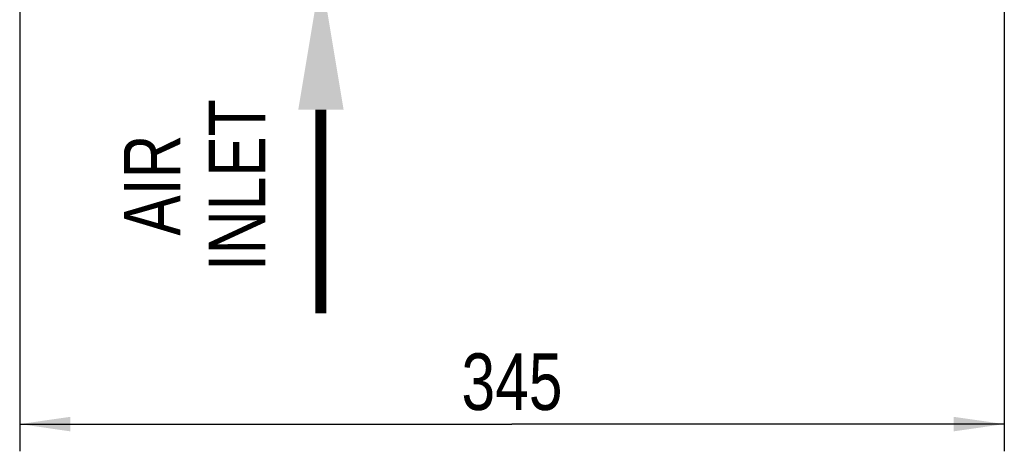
# Model space of a CAD drawing. Header units: inches. Extents: x 0 to 117, y 0 to 83.
# Tile 5 of 74: x 46 to 60, y 22 to 28. Entities that reach past the tile are written whole.
import ezdxf

# ---------------------------------------------------------------- set-up
doc = ezdxf.new("R2010")
doc.units = ezdxf.units.IN
doc.header["$LTSCALE"] = 6.431102
doc.header["$MEASUREMENT"] = 0
doc.layers.get('0').update_dxf_attribs({"linetype": 'CONTINUOUS'})
doc.styles.get("Standard").update_dxf_attribs({"font": 'txt', "width": 0.8})
doc.styles.add('TEXTSTYLE_5', font='txt', dxfattribs={"width": 0.8})
doc.dimstyles.new('DIMSTYLE_2', dxfattribs={"dimtxt": 0.78125, "dimasz": 0.7, "dimexe": 0.18, "dimexo": 0.0625, "dimgap": 0.09, "dimtad": 1, "dimdec": 0, "dimzin": 4, "dimdsep": 46, "dimtxsty": 'STANDARD', "dimblk": '_FILLED', "dimblk1": '_FILLED', "dimblk2": '_FILLED', "dimcen": 0.09, "dimadec": 0, "dimazin": 0, "dimtfac": 1, "dimtdec": 0, "dimtofl": 0, "dimtmove": 0, "dimatfit": 3, "dimldrblk": '_FILLED', "dimfxl": 1, "dimtolj": 1, "dimtzin": 4, "dimarcsym": 0})

# ---------------------------------------------------------------- blocks, each defined once
blk = doc.blocks.new('_FILLED')
at = {"color": 0, "linetype": 'BYBLOCK'}
blk.add_solid([(0, 0), (-1, 0.143), (-1, -0.143)], dxfattribs=at)
blk = doc.blocks.new('*D6')
at = {"color": 7, "linetype": 'CONTINUOUS'}
for p, q in [((59.657, 34.587), (59.657, 22.132)), ((46.062, 28.715), (46.062, 22.132)), ((46.062, 22.507), (52.859, 22.507)), ((59.657, 22.507), (52.859, 22.507))]:
    blk.add_line(p, q, dxfattribs=at)
at = {"color": 7, "linetype": 'CONTINUOUS', "xscale": 0.7, "yscale": 0.7, "zscale": 0.7, "rotation": 180}
blk.add_blockref('_FILLED', (46.062, 22.507), dxfattribs=at)
at = {"color": 7, "linetype": 'CONTINUOUS', "xscale": 0.7, "yscale": 0.7, "zscale": 0.7}
blk.add_blockref('_FILLED', (59.657, 22.507), dxfattribs=at)
at = {"color": 7, "linetype": 'CONTINUOUS', "insert": (52.859, 23.483), "char_height": 0.7812, "width": 1.875, "attachment_point": 2, "line_spacing_factor": 0.9}
blk.add_mtext('345', dxfattribs=at)
blk = doc.blocks.new('SYMBOL_0_BL1', base_point=(50.221, 26.379))
at = {"color": 7, "linetype": 'CONTINUOUS', "const_width": 0.15}
blk.add_lwpolyline([(50.221, 26.848), (50.221, 24.036)], dxfattribs=at)
at = {"color": 7, "linetype": 'CONTINUOUS'}
blk.add_solid([(50.534, 26.848), (50.221, 28.723), (49.909, 26.848)], dxfattribs=at)

msp = doc.modelspace()

# ---------------------------------------------------------------- block references
at = {"color": 7, "linetype": 'CONTINUOUS'}
msp.add_blockref('SYMBOL_0_BL1', (50.221, 26.379), dxfattribs=at)

# ---------------------------------------------------------------- texts
at = {"color": 7, "linetype": 'CONTINUOUS', "insert": (47.5, 25.804), "char_height": 0.7812, "width": 2.57812, "attachment_point": 2, "rotation": 90, "line_spacing_factor": 0.9, "style": 'TEXTSTYLE_5'}
msp.add_mtext('AIR\\PINLET', dxfattribs=at)

# ---------------------------------------------------------------- dimensions: what is measured, and where the dimension line sits
at = {"color": 7, "linetype": 'CONTINUOUS'}
dim = msp.add_linear_dim(base=(46.062, 22.507), p1=(59.657, 34.587), p2=(46.062, 28.715), angle=180, dimstyle='DIMSTYLE_2', dxfattribs=at)
dim.commit()
dim.dimension.update_dxf_attribs({"geometry": '*D6', "text_midpoint": (51.922, 23.093), "dimtype": 160})

doc.saveas('drawing.dxf')
